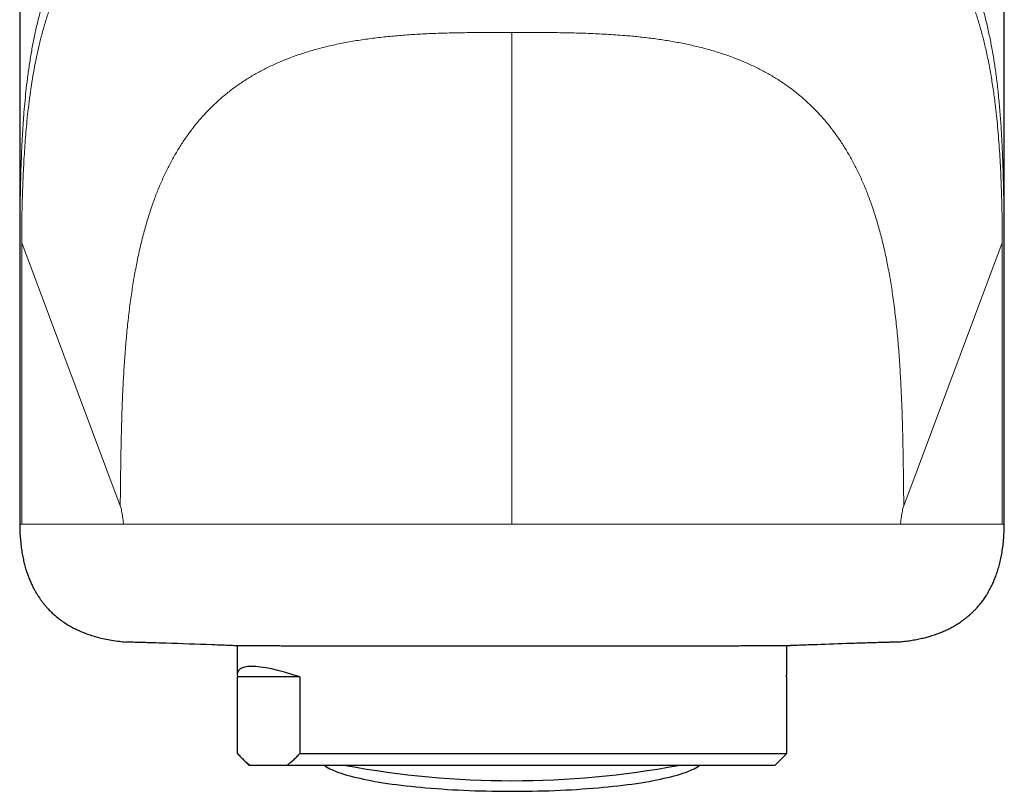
# Model space of a CAD drawing. Header units: millimetres. Extents: x 8 to 778, y 12 to 1829.
# Tile 166 of 256: x 382 to 432, y 972 to 1011. Entities that reach past the tile are written whole.
import ezdxf

# ---------------------------------------------------------------- set-up
doc = ezdxf.new("R2010")
doc.units = ezdxf.units.MM

msp = doc.modelspace()

# ---------------------------------------------------------------- linework, layer by layer
at = {"color": 7, "linetype": 'Continuous', "lineweight": 30}
for p, q in [((381.682, 1021.111), (381.682, 985.627)), ((431.682, 985.627), (431.682, 1021.111)), ((392.732, 979.453), (392.732, 977.991)), ((420.632, 977.991), (420.632, 979.453)), ((392.744, 973.978), (392.744, 977.877)), ((395.902, 977.877), (392.744, 977.877)), ((395.902, 977.877), (395.902, 973.978)), ((420.62, 977.877), (420.62, 973.978)), ((392.94, 973.771), (393.332, 973.378)), ((395.902, 973.978), (420.62, 973.978)), ((420.032, 973.378), (420.425, 973.771)), ((393.405, 973.378), (393.332, 973.378)), ((395.241, 973.378), (393.405, 973.378)), ((420.032, 973.378), (395.241, 973.378))]:
    msp.add_line(p, q, dxfattribs=at)
at = {"color": 8, "linetype": 'Continuous', "lineweight": 0}
for p, q in [((386.788, 986.564), (381.785, 999.913)), ((381.785, 985.627), (381.785, 999.913)), ((431.58, 999.913), (426.576, 986.564)), ((431.58, 999.913), (431.58, 985.627)), ((381.699, 985.627), (381.686, 985.627)), ((386.955, 985.627), (381.785, 985.627)), ((431.58, 985.627), (426.409, 985.627)), ((431.678, 985.627), (431.666, 985.627))]:
    msp.add_line(p, q, dxfattribs=at)
at = {"color": 7, "linetype": 'Continuous', "lineweight": 30, "flags": 128}
msp.add_lwpolyline([(397.163, 973.378), (397.19, 973.359), (397.264, 973.31), (397.346, 973.261), (397.436, 973.213), (397.535, 973.165), (397.642, 973.118), (397.757, 973.071), (397.879, 973.025), (398.01, 972.979), (398.149, 972.935), (398.295, 972.891), (398.449, 972.848), (398.61, 972.805), (398.778, 972.764), (398.953, 972.723), (399.135, 972.683), (399.324, 972.645), (399.52, 972.607), (399.722, 972.57), (399.93, 972.535), (400.145, 972.5), (400.365, 972.467), (400.59, 972.435), (400.822, 972.403), (401.058, 972.374), (401.3, 972.345), (401.546, 972.318), (401.797, 972.292), (402.052, 972.267), (402.312, 972.244), (402.575, 972.222), (402.842, 972.201), (403.113, 972.182), (403.386, 972.164), (403.663, 972.147), (403.942, 972.132), (404.224, 972.119), (404.508, 972.107), (404.794, 972.096), (405.082, 972.087), (405.371, 972.08), (405.661, 972.074), (405.952, 972.069), (406.244, 972.066), (406.536, 972.065), (406.828, 972.065), (407.121, 972.066), (407.412, 972.069), (407.704, 972.074), (407.994, 972.08), (408.283, 972.087), (408.57, 972.096), (408.856, 972.107), (409.14, 972.119), (409.422, 972.132), (409.701, 972.147), (409.978, 972.164), (410.252, 972.182), (410.522, 972.201), (410.789, 972.222), (411.053, 972.244), (411.312, 972.267), (411.567, 972.292), (411.818, 972.318), (412.065, 972.345), (412.306, 972.374), (412.543, 972.403), (412.774, 972.435), (413, 972.467), (413.22, 972.5), (413.434, 972.535), (413.642, 972.57), (413.844, 972.607), (414.04, 972.645), (414.229, 972.683), (414.411, 972.723), (414.587, 972.764), (414.755, 972.805), (414.916, 972.848), (415.07, 972.891), (415.216, 972.935), (415.354, 972.979), (415.485, 973.025), (415.608, 973.071), (415.723, 973.118), (415.83, 973.165), (415.928, 973.213), (416.019, 973.261), (416.101, 973.31), (416.174, 973.359), (416.201, 973.378)], dxfattribs=at)
at = {"color": 7, "linetype": 'Continuous', "lineweight": 30}
msp.add_arc((406.682, 1018.881), 46.278, 259.4963, 280.5037, dxfattribs=at)
for major_axis, start_param, end_param in [((13.907, -7.837), 2.532917, 3.262358), ((13.907, 7.837), 6.16242, 6.204295)]:
    msp.add_ellipse((406.682, 970.332), major_axis=major_axis, ratio=0.140277, start_param=start_param, end_param=end_param, dxfattribs=at)
at = {"color": 8, "linetype": 'Continuous', "lineweight": 0}
for points, knots in [([(393.997, 1021.111), (393.901, 1021.094), (393.71, 1021.062), (393.429, 1021.01), (393.151, 1020.955), (392.879, 1020.898), (392.61, 1020.839), (392.347, 1020.777), (391.973, 1020.684), (391.494, 1020.554), (390.922, 1020.379), (390.371, 1020.189), (389.84, 1019.985), (389.33, 1019.766), (388.849, 1019.537), (388.396, 1019.3), (387.971, 1019.054), (387.562, 1018.795), (387.171, 1018.524), (386.786, 1018.231), (386.408, 1017.915), (386.037, 1017.575), (385.684, 1017.217), (385.347, 1016.844), (385.028, 1016.454), (384.732, 1016.058), (384.46, 1015.656), (384.209, 1015.252), (383.973, 1014.835), (383.751, 1014.406), (383.527, 1013.927), (383.302, 1013.394), (383.083, 1012.802), (382.883, 1012.191), (382.702, 1011.559), (382.567, 1011.02), (382.468, 1010.582), (382.4, 1010.254), (382.335, 1009.923), (382.275, 1009.59), (382.219, 1009.254), (382.167, 1008.915), (382.118, 1008.574), (382.061, 1008.14), (382, 1007.612), (381.938, 1006.991), (381.897, 1006.504), (381.871, 1006.155), (381.857, 1005.945), (381.843, 1005.736), (381.83, 1005.527), (381.818, 1005.317), (381.807, 1005.108), (381.793, 1004.833), (381.777, 1004.494), (381.762, 1004.091), (381.748, 1003.693), (381.737, 1003.295), (381.728, 1002.951), (381.722, 1002.664), (381.718, 1002.438), (381.714, 1002.206), (381.711, 1002.007), (381.709, 1001.84), (381.707, 1001.716), (381.706, 1001.595), (381.705, 1001.477), (381.704, 1001.363), (381.702, 1001.229), (381.701, 1001.076), (381.7, 1000.907), (381.7, 1000.745), (381.699, 1000.581), (381.699, 1000.434), (381.699, 1000.318), (381.699, 1000.242), (381.699, 1000.179), (381.699, 1000.11), (381.699, 1000.032), (381.699, 999.943), (381.699, 999.832), (381.699, 999.696), (381.699, 999.534), (381.699, 999.399), (381.699, 999.307), (381.699, 999.264), (381.699, 999.231), (381.699, 999.198), (381.699, 999.163), (381.699, 999.071), (381.699, 998.913), (381.699, 998.694), (381.699, 998.464), (381.699, 998.225), (381.699, 997.936), (381.699, 997.705), (381.699, 997.541), (381.699, 997.478), (381.699, 997.415), (381.699, 997.364), (381.699, 997.269), (381.699, 997.123), (381.699, 996.907), (381.699, 996.657), (381.699, 996.37), (381.699, 996.044), (381.699, 995.69), (381.699, 995.306), (381.699, 994.894), (381.699, 994.496), (381.699, 994.114), (381.699, 993.864), (381.699, 993.713), (381.699, 993.666), (381.699, 993.62), (381.699, 993.572), (381.699, 993.525), (381.699, 993.48), (381.699, 993.409), (381.699, 993.267), (381.699, 993.047), (381.699, 992.728), (381.699, 992.346), (381.699, 991.896), (381.699, 991.421), (381.699, 990.919), (381.699, 990.392), (381.699, 989.84), (381.699, 989.24), (381.699, 988.593), (381.699, 987.896), (381.699, 987.167), (381.699, 986.407), (381.699, 985.891), (381.699, 985.627)], [0, 0, 0, 0, 0.006854, 0.013659, 0.020417, 0.027127, 0.033791, 0.040408, 0.046979, 0.062309, 0.077514, 0.092601, 0.107577, 0.12245, 0.137226, 0.151079, 0.164859, 0.178575, 0.192234, 0.205841, 0.220609, 0.235416, 0.250272, 0.265185, 0.280163, 0.295123, 0.309174, 0.323205, 0.337225, 0.35124, 0.365257, 0.382937, 0.400664, 0.418453, 0.436316, 0.454295, 0.463111, 0.471896, 0.48065, 0.489376, 0.498074, 0.506747, 0.515397, 0.524024, 0.539395, 0.554496, 0.569338, 0.57428, 0.579193, 0.58408, 0.58894, 0.593774, 0.598582, 0.603365, 0.61262, 0.62166, 0.630488, 0.639109, 0.647957, 0.652901, 0.657741, 0.66248, 0.667754, 0.670439, 0.673047, 0.675578, 0.678033, 0.680412, 0.682716, 0.686395, 0.689875, 0.69312, 0.696314, 0.699904, 0.702094, 0.70335, 0.704536, 0.705928, 0.707527, 0.709333, 0.711345, 0.714284, 0.717577, 0.721221, 0.722532, 0.723174, 0.723836, 0.724517, 0.725216, 0.725936, 0.730116, 0.734847, 0.739295, 0.74414, 0.749382, 0.75691, 0.758156, 0.759419, 0.760699, 0.761996, 0.762565, 0.766491, 0.770867, 0.775694, 0.781727, 0.788342, 0.79554, 0.80332, 0.811682, 0.820627, 0.827613, 0.834918, 0.835858, 0.836804, 0.837755, 0.838711, 0.839672, 0.840638, 0.841477, 0.843998, 0.849293, 0.854828, 0.863435, 0.872565, 0.882218, 0.892394, 0.903093, 0.914314, 0.926059, 0.939582, 0.953737, 0.968525, 0.983946, 1, 1, 1, 1]), ([(431.666, 985.627), (431.666, 985.867), (431.666, 986.337), (431.666, 987.03), (431.666, 987.697), (431.666, 988.339), (431.666, 988.952), (431.666, 989.536), (431.666, 990.091), (431.666, 990.622), (431.666, 991.128), (431.666, 991.609), (431.666, 992.065), (431.666, 992.497), (431.666, 992.805), (431.666, 992.998), (431.666, 993.083), (431.666, 993.167), (431.666, 993.25), (431.666, 993.331), (431.666, 993.43), (431.666, 993.557), (431.666, 993.826), (431.666, 994.206), (431.666, 994.674), (431.666, 995.106), (431.666, 995.503), (431.666, 995.872), (431.666, 996.212), (431.666, 996.523), (431.666, 996.785), (431.666, 997.001), (431.666, 997.134), (431.666, 997.214), (431.666, 997.245), (431.666, 997.277), (431.666, 997.307), (431.666, 997.346), (431.666, 997.398), (431.666, 997.463), (431.666, 997.615), (431.666, 997.842), (431.666, 998.135), (431.666, 998.401), (431.666, 998.641), (431.666, 998.854), (431.666, 999.046), (431.666, 999.185), (431.666, 999.29), (431.666, 999.379), (431.666, 999.487), (431.666, 999.599), (431.666, 999.733), (431.666, 999.881), (431.666, 1000.041), (431.666, 1000.181), (431.666, 1000.338), (431.665, 1000.508), (431.665, 1000.694), (431.664, 1000.874), (431.663, 1001.058), (431.662, 1001.268), (431.66, 1001.502), (431.657, 1001.762), (431.653, 1002.031), (431.649, 1002.298), (431.644, 1002.56), (431.639, 1002.818), (431.633, 1003.074), (431.627, 1003.317), (431.621, 1003.546), (431.614, 1003.767), (431.606, 1003.99), (431.598, 1004.215), (431.589, 1004.441), (431.579, 1004.67), (431.565, 1004.962), (431.547, 1005.317), (431.522, 1005.733), (431.494, 1006.149), (431.462, 1006.566), (431.426, 1006.982), (431.386, 1007.398), (431.341, 1007.815), (431.28, 1008.327), (431.198, 1008.93), (431.087, 1009.617), (430.959, 1010.293), (430.814, 1010.957), (430.651, 1011.601), (430.471, 1012.224), (430.274, 1012.824), (430.058, 1013.405), (429.819, 1013.972), (429.556, 1014.526), (429.267, 1015.065), (428.953, 1015.585), (428.614, 1016.086), (428.291, 1016.513), (427.993, 1016.87), (427.729, 1017.164), (427.454, 1017.448), (427.169, 1017.722), (426.873, 1017.985), (426.542, 1018.259), (426.17, 1018.541), (425.754, 1018.828), (425.318, 1019.1), (424.862, 1019.358), (424.387, 1019.601), (423.911, 1019.821), (423.438, 1020.019), (422.969, 1020.197), (422.583, 1020.33), (422.288, 1020.425), (422.091, 1020.486), (421.891, 1020.545), (421.688, 1020.603), (421.484, 1020.659), (421.146, 1020.747), (420.664, 1020.861), (420.029, 1020.995), (419.589, 1021.072), (419.368, 1021.111)], [0, 0, 0, 0, 0.014587, 0.028654, 0.042201, 0.055228, 0.067734, 0.07951, 0.090784, 0.101556, 0.111827, 0.121595, 0.130862, 0.139626, 0.147889, 0.149639, 0.151365, 0.153067, 0.154745, 0.156398, 0.158027, 0.160768, 0.164149, 0.174363, 0.183951, 0.192602, 0.20067, 0.208157, 0.215061, 0.221384, 0.227124, 0.230992, 0.234543, 0.235203, 0.235851, 0.236486, 0.23711, 0.23772, 0.238836, 0.240271, 0.241684, 0.248121, 0.254075, 0.259546, 0.264319, 0.268652, 0.272544, 0.275997, 0.277108, 0.278955, 0.281391, 0.283673, 0.285802, 0.289537, 0.29268, 0.295583, 0.298055, 0.302226, 0.305917, 0.30942, 0.313229, 0.317285, 0.322377, 0.327827, 0.333639, 0.339416, 0.344854, 0.350426, 0.356132, 0.3615, 0.366321, 0.371207, 0.376158, 0.381176, 0.386261, 0.391414, 0.396636, 0.406172, 0.415809, 0.425552, 0.435405, 0.44537, 0.455452, 0.465653, 0.475977, 0.493568, 0.511258, 0.52906, 0.54699, 0.564962, 0.582501, 0.599969, 0.617379, 0.634743, 0.652581, 0.670419, 0.688272, 0.706154, 0.724122, 0.735881, 0.747599, 0.759282, 0.770934, 0.782558, 0.794159, 0.808592, 0.823083, 0.83764, 0.852272, 0.866985, 0.881789, 0.894897, 0.908086, 0.921361, 0.926601, 0.931855, 0.937124, 0.942409, 0.947708, 0.953023, 0.968426, 0.984083, 1, 1, 1, 1]), ([(395.53, 1020.428), (395.411, 1020.414), (395.067, 1020.374), (394.514, 1020.292), (393.869, 1020.184), (393.237, 1020.061), (392.62, 1019.923), (392.017, 1019.77), (391.43, 1019.6), (390.859, 1019.414), (390.325, 1019.218), (389.825, 1019.014), (389.358, 1018.804), (388.907, 1018.581), (388.471, 1018.343), (388.054, 1018.094), (387.653, 1017.833), (387.271, 1017.56), (386.907, 1017.276), (386.528, 1016.957), (386.141, 1016.596), (385.747, 1016.188), (385.375, 1015.76), (385.026, 1015.315), (384.7, 1014.851), (384.395, 1014.37), (384.112, 1013.872), (383.849, 1013.357), (383.606, 1012.826), (383.383, 1012.279), (383.178, 1011.717), (382.99, 1011.139), (382.82, 1010.546), (382.667, 1009.942), (382.53, 1009.329), (382.409, 1008.706), (382.3, 1008.07), (382.205, 1007.42), (382.121, 1006.757), (382.053, 1006.129), (381.999, 1005.539), (381.955, 1004.99), (381.917, 1004.432), (381.884, 1003.866), (381.856, 1003.291), (381.836, 1002.778), (381.82, 1002.329), (381.809, 1001.948), (381.8, 1001.563), (381.793, 1001.221), (381.789, 1000.925), (381.786, 1000.674), (381.784, 1000.421), (381.784, 1000.167), (381.784, 999.998), (381.785, 999.913)], [0, 0, 0, 0, 0.011331, 0.032427, 0.053524, 0.07462, 0.095716, 0.116812, 0.137908, 0.159004, 0.180101, 0.199002, 0.217903, 0.236808, 0.25572, 0.2746, 0.293168, 0.31183, 0.33039, 0.348575, 0.37176, 0.39498, 0.418277, 0.441536, 0.464803, 0.488075, 0.511345, 0.534613, 0.55788, 0.581149, 0.604418, 0.627689, 0.650959, 0.674227, 0.69703, 0.719835, 0.742639, 0.765443, 0.788248, 0.811051, 0.828969, 0.846887, 0.864804, 0.882722, 0.900638, 0.918556, 0.929958, 0.94136, 0.952762, 0.964163, 0.971331, 0.978496, 0.985662, 0.992828, 1, 1, 1, 1]), ([(431.58, 999.913), (431.58, 1000.033), (431.58, 1000.274), (431.579, 1000.634), (431.575, 1000.99), (431.569, 1001.341), (431.561, 1001.687), (431.553, 1002.03), (431.543, 1002.369), (431.528, 1002.809), (431.506, 1003.344), (431.475, 1003.97), (431.438, 1004.586), (431.394, 1005.191), (431.344, 1005.786), (431.286, 1006.372), (431.212, 1007.019), (431.118, 1007.724), (430.997, 1008.481), (430.858, 1009.22), (430.706, 1009.907), (430.544, 1010.546), (430.374, 1011.139), (430.187, 1011.717), (429.982, 1012.279), (429.758, 1012.826), (429.515, 1013.357), (429.253, 1013.872), (428.969, 1014.37), (428.665, 1014.851), (428.338, 1015.315), (427.99, 1015.76), (427.618, 1016.188), (427.223, 1016.596), (426.834, 1016.959), (426.451, 1017.282), (426.08, 1017.57), (425.69, 1017.847), (425.284, 1018.111), (424.865, 1018.359), (424.433, 1018.593), (423.989, 1018.812), (423.531, 1019.018), (423.037, 1019.219), (422.505, 1019.414), (421.934, 1019.6), (421.347, 1019.77), (420.745, 1019.923), (420.127, 1020.061), (419.496, 1020.184), (418.851, 1020.292), (418.297, 1020.374), (417.954, 1020.414), (417.834, 1020.428)], [0, 0, 0, 0, 0.010184, 0.020361, 0.030538, 0.04072, 0.050899, 0.061079, 0.07126, 0.081441, 0.100987, 0.120532, 0.140078, 0.159625, 0.179172, 0.198718, 0.218265, 0.245141, 0.272017, 0.298894, 0.325769, 0.349037, 0.372307, 0.395578, 0.418848, 0.442116, 0.465383, 0.488651, 0.511922, 0.535194, 0.558461, 0.58172, 0.605018, 0.628238, 0.651423, 0.669942, 0.688846, 0.707846, 0.726746, 0.74563, 0.764203, 0.78277, 0.801334, 0.819898, 0.840995, 0.862092, 0.883187, 0.904283, 0.92538, 0.946476, 0.967573, 0.988669, 1, 1, 1, 1]), ([(386.788, 986.564), (386.793, 986.975), (386.801, 987.796), (386.818, 989.026), (386.842, 990.248), (386.878, 991.461), (386.924, 992.576), (386.981, 993.593), (387.047, 994.512), (387.126, 995.418), (387.222, 996.308), (387.334, 997.166), (387.462, 997.991), (387.605, 998.783), (387.768, 999.556), (387.951, 1000.308), (388.156, 1001.039), (388.373, 1001.715), (388.599, 1002.336), (388.83, 1002.906), (389.08, 1003.457), (389.348, 1003.989), (389.635, 1004.501), (389.941, 1004.993), (390.267, 1005.465), (390.613, 1005.915), (390.979, 1006.344), (391.365, 1006.751), (391.772, 1007.136), (392.199, 1007.499), (392.646, 1007.84), (393.113, 1008.159), (393.6, 1008.456), (394.106, 1008.731), (394.633, 1008.984), (395.178, 1009.215), (395.742, 1009.426), (396.324, 1009.616), (396.948, 1009.793), (397.616, 1009.954), (398.328, 1010.098), (399.06, 1010.22), (399.809, 1010.321), (400.575, 1010.403), (401.356, 1010.467), (402.178, 1010.516), (403.04, 1010.552), (403.939, 1010.574), (404.848, 1010.586), (405.764, 1010.59), (406.376, 1010.59), (406.682, 1010.59)], [0, 0, 0, 0, 0.033161, 0.066235, 0.099136, 0.131777, 0.164072, 0.189149, 0.213925, 0.238363, 0.262431, 0.2861, 0.308123, 0.32975, 0.350966, 0.371765, 0.392142, 0.412102, 0.428885, 0.445378, 0.461594, 0.47755, 0.493267, 0.50877, 0.524088, 0.539252, 0.554298, 0.569263, 0.584185, 0.599106, 0.614066, 0.629106, 0.644264, 0.659578, 0.675082, 0.690806, 0.706779, 0.723023, 0.739556, 0.758432, 0.777698, 0.79736, 0.817411, 0.837841, 0.85863, 0.879751, 0.903326, 0.927208, 0.95133, 0.975621, 1, 1, 1, 1]), ([(406.682, 985.627), (406.682, 986.112), (406.682, 987.081), (406.682, 988.396), (406.682, 989.572), (406.682, 990.609), (406.682, 991.646), (406.682, 992.568), (406.682, 993.374), (406.682, 994.064), (406.682, 994.798), (406.682, 995.551), (406.682, 996.323), (406.682, 997.066), (406.682, 997.803), (406.682, 998.473), (406.682, 999.076), (406.682, 999.615), (406.682, 1000.145), (406.682, 1000.609), (406.682, 1001.01), (406.682, 1001.414), (406.682, 1001.874), (406.682, 1002.383), (406.682, 1002.88), (406.682, 1003.363), (406.682, 1003.826), (406.682, 1004.268), (406.682, 1004.69), (406.682, 1005.098), (406.682, 1005.448), (406.682, 1005.746), (406.682, 1006.065), (406.682, 1006.438), (406.682, 1006.851), (406.682, 1007.239), (406.682, 1007.578), (406.682, 1007.872), (406.682, 1008.126), (406.682, 1008.363), (406.682, 1008.582), (406.682, 1008.776), (406.682, 1008.95), (406.682, 1009.131), (406.682, 1009.321), (406.682, 1009.515), (406.682, 1009.692), (406.682, 1009.873), (406.682, 1010.055), (406.682, 1010.239), (406.682, 1010.415), (406.682, 1010.531), (406.682, 1010.59)], [0, 0, 0, 0, 0.039345, 0.07869, 0.106802, 0.134915, 0.163128, 0.19134, 0.21025, 0.229162, 0.24807, 0.27085, 0.291617, 0.312546, 0.33348, 0.354406, 0.370327, 0.386256, 0.402185, 0.418104, 0.428839, 0.439575, 0.456332, 0.473106, 0.489885, 0.506659, 0.523418, 0.539467, 0.555525, 0.571583, 0.587633, 0.598465, 0.609298, 0.629133, 0.648987, 0.668839, 0.688673, 0.704888, 0.721115, 0.73735, 0.753582, 0.769802, 0.784078, 0.798354, 0.819889, 0.84143, 0.862974, 0.884513, 0.913382, 0.942254, 0.971127, 1, 1, 1, 1]), ([(406.682, 1010.59), (407.007, 1010.59), (407.656, 1010.59), (408.626, 1010.585), (409.589, 1010.571), (410.541, 1010.545), (411.478, 1010.501), (412.335, 1010.442), (413.111, 1010.37), (413.808, 1010.289), (414.49, 1010.191), (415.157, 1010.075), (415.807, 1009.941), (416.436, 1009.788), (417.041, 1009.616), (417.623, 1009.426), (418.187, 1009.215), (418.732, 1008.984), (419.258, 1008.731), (419.765, 1008.456), (420.252, 1008.159), (420.719, 1007.84), (421.166, 1007.499), (421.593, 1007.136), (421.999, 1006.751), (422.385, 1006.344), (422.751, 1005.915), (423.097, 1005.465), (423.423, 1004.993), (423.729, 1004.501), (424.016, 1003.989), (424.285, 1003.457), (424.534, 1002.906), (424.765, 1002.336), (424.991, 1001.715), (425.208, 1001.039), (425.413, 1000.308), (425.597, 999.556), (425.759, 998.783), (425.903, 997.991), (426.033, 997.148), (426.149, 996.254), (426.249, 995.308), (426.331, 994.346), (426.397, 993.368), (426.449, 992.378), (426.497, 991.182), (426.534, 989.781), (426.559, 988.176), (426.571, 987.102), (426.576, 986.564)], [0, 0, 0, 0, 0.025854, 0.051604, 0.077154, 0.102419, 0.127324, 0.151807, 0.170716, 0.189315, 0.207592, 0.22554, 0.243157, 0.260445, 0.276978, 0.293221, 0.309194, 0.324919, 0.340423, 0.355736, 0.370894, 0.385934, 0.400894, 0.415815, 0.430738, 0.445702, 0.460748, 0.475912, 0.49123, 0.506734, 0.522451, 0.538407, 0.554622, 0.571115, 0.587898, 0.607858, 0.628236, 0.649034, 0.670251, 0.691877, 0.7139, 0.739017, 0.76458, 0.790556, 0.816904, 0.843582, 0.870544, 0.913372, 0.956589, 1, 1, 1, 1]), ([(386.955, 985.627), (386.947, 985.702), (386.929, 985.851), (386.902, 986.044), (386.874, 986.215), (386.846, 986.359), (386.817, 986.478), (386.798, 986.535), (386.788, 986.564)], [0, 0, 0, 0, 0.16621, 0.332967, 0.5, 0.667033, 0.83379, 1, 1, 1, 1]), ([(426.576, 986.564), (426.567, 986.535), (426.547, 986.478), (426.518, 986.359), (426.49, 986.215), (426.462, 986.044), (426.435, 985.851), (426.418, 985.702), (426.409, 985.627)], [0, 0, 0, 0, 0.1662098, 0.3329673, 0.5, 0.6670327, 0.8337902, 1, 1, 1, 1]), ([(381.784, 985.627), (381.768, 985.627), (381.736, 985.627), (381.712, 985.627), (381.699, 985.627)], [0, 0, 0, 0, 0.478108, 1, 1, 1, 1]), ([(406.682, 985.627), (406.413, 985.627), (405.875, 985.627), (405.069, 985.627), (404.265, 985.627), (403.464, 985.627), (402.668, 985.627), (401.892, 985.627), (401.137, 985.627), (400.404, 985.627), (399.678, 985.627), (398.961, 985.627), (398.266, 985.627), (397.594, 985.627), (396.944, 985.627), (396.306, 985.627), (395.681, 985.627), (395.069, 985.627), (394.473, 985.627), (393.894, 985.627), (393.334, 985.627), (392.793, 985.627), (392.274, 985.627), (391.778, 985.627), (391.306, 985.627), (390.859, 985.627), (390.437, 985.627), (390.043, 985.627), (389.676, 985.627), (389.336, 985.627), (389.024, 985.627), (388.74, 985.627), (388.483, 985.627), (388.253, 985.627), (388.05, 985.627), (387.871, 985.627), (387.719, 985.627), (387.592, 985.627), (387.485, 985.627), (387.395, 985.627), (387.334, 985.627), (387.291, 985.627), (387.263, 985.627), (387.239, 985.627), (387.216, 985.627), (387.197, 985.627), (387.178, 985.627), (387.129, 985.627), (387.058, 985.627), (386.99, 985.627), (386.955, 985.627)], [0, 0, 0, 0, 0.023771, 0.047542, 0.071313, 0.095085, 0.118855, 0.142627, 0.165039, 0.187452, 0.209863, 0.232276, 0.254689, 0.275914, 0.297138, 0.318361, 0.339586, 0.360811, 0.382034, 0.403258, 0.424482, 0.445705, 0.466929, 0.488153, 0.509376, 0.5306, 0.551824, 0.573048, 0.594272, 0.615495, 0.636717, 0.657942, 0.679166, 0.700391, 0.721615, 0.742837, 0.764062, 0.78403, 0.803999, 0.823968, 0.843944, 0.852885, 0.861916, 0.870918, 0.879082, 0.886745, 0.894494, 0.902323, 0.951166, 1, 1, 1, 1]), ([(426.409, 985.627), (426.397, 985.627), (426.371, 985.627), (426.335, 985.627), (426.298, 985.627), (426.262, 985.627), (426.224, 985.627), (426.185, 985.627), (426.149, 985.627), (426.116, 985.627), (426.09, 985.627), (426.061, 985.627), (426.03, 985.627), (425.997, 985.627), (425.961, 985.627), (425.899, 985.627), (425.801, 985.627), (425.657, 985.627), (425.494, 985.627), (425.315, 985.627), (425.112, 985.627), (424.882, 985.627), (424.625, 985.627), (424.34, 985.627), (424.029, 985.627), (423.689, 985.627), (423.322, 985.627), (422.927, 985.627), (422.506, 985.627), (422.059, 985.627), (421.587, 985.627), (421.091, 985.627), (420.572, 985.627), (420.031, 985.627), (419.471, 985.627), (418.892, 985.627), (418.296, 985.627), (417.684, 985.627), (417.059, 985.627), (416.421, 985.627), (415.771, 985.627), (415.085, 985.627), (414.361, 985.627), (413.599, 985.627), (412.828, 985.627), (412.049, 985.627), (411.262, 985.627), (410.485, 985.627), (409.717, 985.627), (408.962, 985.627), (408.203, 985.627), (407.443, 985.627), (406.936, 985.627), (406.682, 985.627)], [0, 0, 0, 0, 0.017748, 0.035495, 0.053242, 0.070995, 0.088722, 0.106512, 0.124083, 0.132632, 0.14174, 0.150692, 0.15966, 0.16863, 0.177594, 0.186561, 0.211218, 0.235873, 0.2571, 0.278326, 0.299552, 0.320778, 0.342004, 0.36323, 0.384454, 0.405679, 0.426906, 0.448131, 0.469356, 0.490581, 0.511807, 0.533032, 0.554257, 0.575485, 0.596709, 0.617933, 0.63916, 0.660388, 0.681614, 0.702837, 0.724062, 0.745288, 0.769062, 0.792834, 0.816607, 0.840381, 0.864154, 0.887927, 0.910341, 0.932755, 0.95517, 0.977585, 1, 1, 1, 1]), ([(431.666, 985.627), (431.653, 985.627), (431.628, 985.627), (431.596, 985.627), (431.58, 985.627)], [0, 0, 0, 0, 0.522352, 1, 1, 1, 1])]:
    msp.add_open_spline(points, degree=3, knots=knots, dxfattribs=at)
at = {"color": 7, "linetype": 'Continuous', "lineweight": 30}
for points, knots in [([(381.686, 985.627), (381.686, 985.627), (381.682, 985.627), (381.683, 985.627), (381.684, 985.627)], [0, 0, 0, 0, 0.125702, 1, 1, 1, 1]), ([(381.686, 985.627), (381.687, 985.495), (381.69, 985.239), (381.713, 984.869), (381.748, 984.524), (381.794, 984.204), (381.849, 983.91), (381.911, 983.639), (381.979, 983.391), (382.051, 983.162), (382.13, 982.943), (382.214, 982.735), (382.304, 982.538), (382.393, 982.362), (382.48, 982.204), (382.563, 982.064), (382.643, 981.94), (382.722, 981.823), (382.809, 981.704), (382.908, 981.577), (383.021, 981.442), (383.151, 981.299), (383.299, 981.15), (383.466, 980.997), (383.655, 980.842), (383.866, 980.685), (384.085, 980.542), (384.309, 980.411), (384.536, 980.293), (384.783, 980.179), (385.051, 980.072), (385.341, 979.972), (385.655, 979.881), (385.993, 979.8), (386.358, 979.731), (386.724, 979.683), (386.966, 979.652), (387.079, 979.638)], [0, 0, 0, 0, 0.043892, 0.084849, 0.123062, 0.158712, 0.191963, 0.222432, 0.250862, 0.277369, 0.302058, 0.328019, 0.351862, 0.373683, 0.393559, 0.411553, 0.427713, 0.442486, 0.458536, 0.47634, 0.495906, 0.517253, 0.540415, 0.565446, 0.592423, 0.62145, 0.652662, 0.679317, 0.707581, 0.737572, 0.769427, 0.803297, 0.839352, 0.877778, 0.918779, 0.962523, 1, 1, 1, 1]), ([(426.287, 979.638), (426.372, 979.649), (426.562, 979.673), (426.851, 979.709), (427.148, 979.757), (427.426, 979.813), (427.686, 979.875), (427.94, 979.947), (428.19, 980.027), (428.432, 980.118), (428.653, 980.211), (428.864, 980.31), (429.063, 980.415), (429.249, 980.523), (429.416, 980.63), (429.564, 980.733), (429.694, 980.83), (429.809, 980.923), (429.917, 981.014), (430.025, 981.113), (430.14, 981.224), (430.263, 981.351), (430.39, 981.496), (430.522, 981.659), (430.656, 981.841), (430.791, 982.045), (430.925, 982.272), (431.045, 982.505), (431.153, 982.741), (431.249, 982.979), (431.338, 983.235), (431.42, 983.511), (431.494, 983.808), (431.557, 984.126), (431.609, 984.467), (431.648, 984.832), (431.674, 985.221), (431.677, 985.489), (431.678, 985.627)], [0, 0, 0, 0, 0.028305, 0.063518, 0.096799, 0.128115, 0.15759, 0.185338, 0.215964, 0.244489, 0.271048, 0.295761, 0.321731, 0.345576, 0.367399, 0.387285, 0.4053, 0.421496, 0.436254, 0.452223, 0.469959, 0.48947, 0.510777, 0.533916, 0.558943, 0.585934, 0.614989, 0.646235, 0.672915, 0.701189, 0.731163, 0.762956, 0.796697, 0.832529, 0.870606, 0.911092, 0.954162, 1, 1, 1, 1]), ([(431.681, 985.627), (431.682, 985.627), (431.682, 985.627), (431.678, 985.627), (431.678, 985.627)], [0, 0, 0, 0, 0.8153072, 1, 1, 1, 1]), ([(426.287, 979.638), (426.286, 979.638), (426.28, 979.638), (426.26, 979.637), (426.179, 979.636), (426.036, 979.633), (425.752, 979.625), (425.239, 979.61), (424.52, 979.588), (423.382, 979.553), (422.229, 979.512), (421.278, 979.475), (420.899, 979.461), (420.798, 979.457), (420.762, 979.456), (420.708, 979.454), (420.635, 979.453), (420.547, 979.452), (420.435, 979.451), (420.295, 979.45), (420.121, 979.449), (419.922, 979.447), (419.699, 979.446), (419.451, 979.445), (419.178, 979.444), (418.88, 979.443), (418.563, 979.442), (418.229, 979.441), (417.878, 979.44), (417.506, 979.439), (417.117, 979.438), (416.743, 979.437), (416.391, 979.437), (416.063, 979.436), (415.725, 979.436), (415.377, 979.435), (415.018, 979.435), (414.649, 979.434), (414.271, 979.434), (413.841, 979.433), (413.362, 979.433), (412.875, 979.432), (412.429, 979.432), (412.021, 979.432), (411.606, 979.432), (411.185, 979.431), (410.757, 979.431), (410.322, 979.431), (409.884, 979.431), (409.39, 979.431), (408.849, 979.43), (408.259, 979.43), (407.673, 979.43), (407.084, 979.43), (406.54, 979.43), (406.043, 979.43), (405.594, 979.43), (405.145, 979.43), (404.646, 979.43), (404.105, 979.431), (403.524, 979.431), (402.954, 979.431), (402.389, 979.431), (401.875, 979.431), (401.412, 979.432), (400.998, 979.432), (400.59, 979.432), (400.14, 979.433), (399.66, 979.433), (399.152, 979.434), (398.663, 979.434), (398.188, 979.435), (397.727, 979.435), (397.279, 979.436), (396.849, 979.437), (396.436, 979.438), (396.04, 979.438), (395.662, 979.439), (395.303, 979.44), (394.964, 979.441), (394.646, 979.442), (394.347, 979.443), (394.069, 979.444), (393.813, 979.445), (393.579, 979.447), (393.367, 979.448), (393.193, 979.449), (393.051, 979.45), (392.937, 979.451), (392.836, 979.452), (392.738, 979.453), (392.663, 979.454), (392.605, 979.455), (392.458, 979.46), (392.31, 979.467), (391.912, 979.482), (390.867, 979.523), (389.655, 979.564), (388.538, 979.597), (388.076, 979.611), (387.728, 979.622), (387.437, 979.63), (387.259, 979.635), (387.165, 979.636), (387.108, 979.637), (387.088, 979.638), (387.079, 979.638)], [0, 0, 0, 0, 0.000915, 0.002828, 0.004742, 0.020451, 0.036161, 0.067581, 0.130419, 0.193257, 0.318933, 0.383179, 0.401115, 0.403251, 0.405388, 0.407524, 0.409677, 0.41183, 0.413983, 0.416664, 0.419354, 0.422049, 0.424778, 0.427512, 0.43028, 0.433054, 0.435837, 0.438521, 0.441209, 0.443906, 0.446608, 0.449283, 0.451306, 0.453329, 0.455361, 0.457392, 0.459448, 0.461504, 0.463569, 0.465633, 0.46841, 0.471082, 0.473104, 0.475125, 0.477155, 0.479185, 0.481239, 0.483294, 0.485357, 0.48742, 0.490195, 0.49287, 0.495545, 0.498239, 0.500933, 0.50298, 0.505028, 0.507084, 0.509139, 0.511905, 0.514576, 0.517247, 0.519936, 0.522626, 0.524669, 0.526713, 0.528766, 0.530818, 0.533578, 0.536242, 0.538911, 0.541578, 0.544249, 0.546929, 0.549614, 0.55228, 0.554951, 0.557632, 0.560316, 0.562983, 0.565654, 0.568334, 0.571019, 0.573695, 0.576371, 0.579065, 0.58176, 0.583807, 0.585855, 0.58791, 0.589966, 0.592731, 0.594519, 0.596308, 0.616923, 0.637539, 0.678769, 0.850392, 0.90045, 0.925479, 0.950508, 0.975537, 0.988052, 0.992224, 0.996396, 1, 1, 1, 1]), ([(392.744, 973.978), (392.794, 973.924), (392.894, 973.814), (393.045, 973.667), (393.198, 973.532), (393.318, 973.439), (393.387, 973.391), (393.405, 973.378)], [0, 0, 0, 0, 0.229972, 0.460117, 0.690843, 0.921789, 1, 1, 1, 1]), ([(395.241, 973.378), (395.297, 973.418), (395.409, 973.498), (395.574, 973.642), (395.739, 973.8), (395.847, 973.919), (395.902, 973.978)], [0, 0, 0, 0, 0.249313, 0.498922, 0.749343, 1, 1, 1, 1]), ([(420.424, 973.772), (420.435, 973.782), (420.501, 973.845), (420.566, 973.918), (420.62, 973.978)], [0, 0, 0, 0, 0.165015, 1, 1, 1, 1])]:
    msp.add_open_spline(points, degree=3, knots=knots, dxfattribs=at)

doc.saveas('drawing.dxf')
